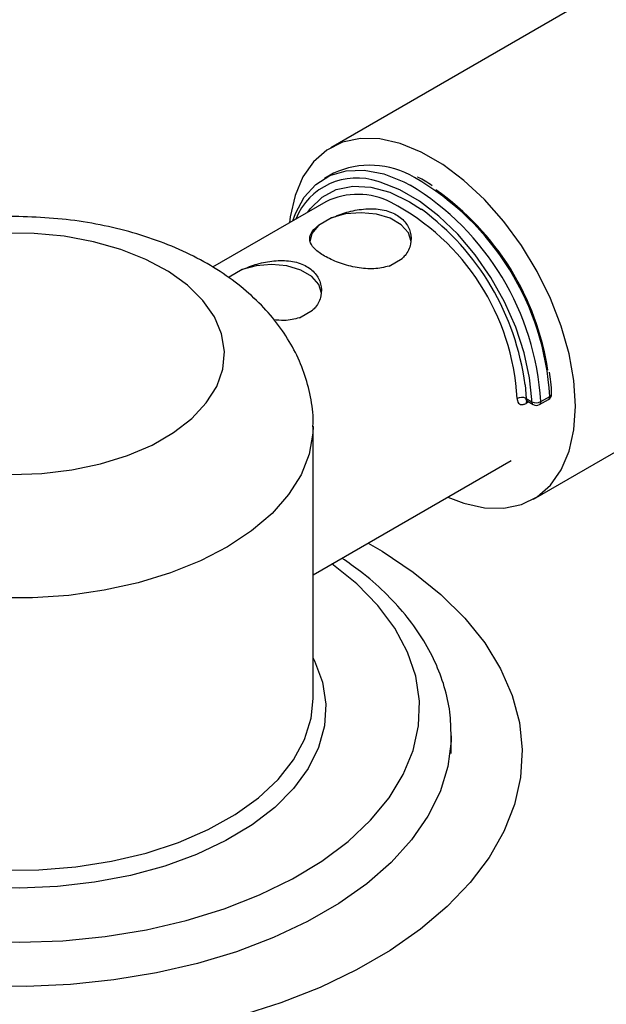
# Model space of a CAD drawing. Header units: millimetres. Extents: x 0 to 420, y 0 to 297.
# Tile 66 of 75: x 161.08 to 165.71, y 172.32 to 180.09. Entities that reach past the tile are written whole.
import ezdxf

# ---------------------------------------------------------------- set-up
doc = ezdxf.new("R2010")
doc.units = ezdxf.units.MM

msp = doc.modelspace()

# ---------------------------------------------------------------- linework, layer by layer
at = {"color": 7, "linetype": 'Continuous', "lineweight": 25}
for p, q in [((177.7153, 187.2667), (163.5379, 179.0822)), ((165.1377, 176.3108), (179.3152, 184.4953)), ((163.5596, 178.8811), (163.4889, 178.8403)), ((163.5007, 178.6566), (162.6049, 178.1395)), ((163.5454, 178.529), (163.4426, 178.4696)), ((163.9989, 178.1485), (164.1016, 178.2079)), ((162.8383, 178.1208), (162.7355, 178.0614)), ((163.2917, 177.7403), (163.3945, 177.7996)), ((165.0796, 177.105), (165.1256, 177.0784)), ((165.1963, 177.0799), (165.267, 177.1208)), ((165.0905, 177.0818), (165.1359, 177.0555)), ((165.1859, 177.0555), (165.2566, 177.0964)), ((163.3997, 174.7368), (163.3997, 176.8856)), ((163.3997, 175.7116), (164.9627, 176.6139)), ((164.4897, 174.3041), (164.4897, 174.451))]:
    msp.add_line(p, q, dxfattribs=at)
at = {"color": 8, "linetype": 'Continuous', "lineweight": 25}
for p, q in [((165.0718, 177.2119), (165.0796, 177.105)), ((165.099, 177.0769), (165.0796, 177.0657)), ((165.1256, 177.0784), (165.1249, 177.0954))]:
    msp.add_line(p, q, dxfattribs=at)
at = {"color": 7, "linetype": 'Continuous', "lineweight": 25, "flags": 128}
for points in [[(165.4692, 177.0434), (165.4565, 177.2454), (165.4189, 177.4575), (165.3571, 177.6749), (165.2726, 177.8928), (165.1671, 178.1063), (165.0432, 178.3107), (164.9035, 178.5014), (164.7511, 178.674), (164.5895, 178.8249), (164.4223, 178.9505), (164.2532, 179.0481), (164.086, 179.1155), (163.9245, 179.1513), (163.7721, 179.1545), (163.6324, 179.1251), (163.5084, 179.0639), (163.403, 178.9721), (163.3185, 178.8518), (163.2567, 178.7057), (163.2191, 178.537), (163.2134, 178.4907)], [(163.2398, 178.506), (163.2598, 178.5621), (163.3286, 178.691), (163.42, 178.7919), (163.5316, 178.8621), (163.6605, 178.8999), (163.8033, 178.9043), (163.9564, 178.8751), (164.1157, 178.8131), (164.1651, 178.7877)], [(165.1249, 177.0954), (165.1073, 177.2675), (165.0645, 177.4651), (164.9981, 177.6661), (164.9099, 177.8652), (164.8023, 178.0572), (164.678, 178.2372), (164.5402, 178.4005), (164.3925, 178.5428), (164.2389, 178.6604), (164.0832, 178.7503), (163.9295, 178.8101), (163.9128, 178.8148)], [(164.1721, 178.3387), (164.1721, 178.342), (164.1515, 178.412), (164.095, 178.475), (164.0081, 178.5252), (163.899, 178.5577), (163.7778, 178.5696), (163.6561, 178.5597), (163.5454, 178.529)], [(163.4426, 178.4696), (163.3893, 178.4057), (163.3721, 178.3387)], [(161.0187, 176.5048), (161.2594, 176.5123), (161.4956, 176.5401), (161.7223, 176.5873), (161.9347, 176.6532), (162.1281, 176.7362), (162.2986, 176.8346), (162.4424, 176.9463), (162.5564, 177.0689), (162.6384, 177.1997), (162.6864, 177.3361), (162.6995, 177.4751), (162.6773, 177.6136), (162.6205, 177.7488), (162.5301, 177.8778), (162.4081, 177.9979), (162.2571, 178.1063), (162.0804, 178.201), (161.8817, 178.2797), (161.6652, 178.3409), (161.4356, 178.3833), (161.1977, 178.4058), (160.9567, 178.4081)], [(163.465, 177.9305), (163.465, 177.9338), (163.4444, 178.0038), (163.3879, 178.0668), (163.301, 178.117), (163.1919, 178.1495), (163.0707, 178.1614), (162.949, 178.1515), (162.8383, 178.1208)], [(164.4633, 176.3256), (164.5895, 176.2774), (164.7511, 176.2417), (164.9035, 176.2385), (165.0432, 176.2678), (165.1671, 176.3291), (165.2726, 176.4209), (165.3571, 176.5412), (165.4189, 176.6873), (165.4565, 176.8559), (165.4692, 177.0434)], [(163.8337, 175.9622), (163.9437, 175.8982), (164.1896, 175.7347), (164.4078, 175.5587), (164.5966, 175.3716), (164.7542, 175.1752), (164.8792, 174.9711), (164.9706, 174.7612), (165.0275, 174.5472), (165.0495, 174.3311), (165.0363, 174.1148), (164.9881, 173.9001), (164.9052, 173.689), (164.7885, 173.4833), (164.639, 173.2848), (164.4579, 173.0952), (164.2468, 172.9163), (164.0076, 172.7496), (163.7425, 172.5965), (163.4537, 172.4584), (163.1437, 172.3366), (162.8154, 172.2321)]]:
    msp.add_lwpolyline(points, dxfattribs=at)
at = {"color": 8, "linetype": 'Continuous', "lineweight": 25, "flags": 128}
for points in [[(163.3575, 178.5739), (163.377, 178.6012), (163.4696, 178.6931), (163.5823, 178.7532), (163.7116, 178.7799), (163.854, 178.7722), (164.0053, 178.7305), (164.161, 178.6559), (164.255, 178.5961)], [(163.3997, 176.8828), (163.3977, 176.8293), (163.3682, 176.6638), (163.3038, 176.5018), (163.2055, 176.3455), (163.0748, 176.1973), (162.9138, 176.0594), (162.7247, 175.934), (162.5104, 175.8228), (162.2743, 175.7277), (162.0197, 175.6499), (161.7505, 175.5907), (161.4708, 175.5509), (161.1848, 175.5312), (160.8968, 175.5318)], [(160.7472, 172.8219), (161.0856, 172.8137), (161.4236, 172.8263), (161.7574, 172.8595), (162.0831, 172.9129), (162.3973, 172.986), (162.6962, 173.0779), (162.9766, 173.1875), (163.2353, 173.3137), (163.4693, 173.4551), (163.6761, 173.6099), (163.8533, 173.7766), (163.9988, 173.9531), (164.1111, 174.1375), (164.1889, 174.3278), (164.2314, 174.5218), (164.2379, 174.7173), (164.2086, 174.9121), (164.1436, 175.1039), (164.0437, 175.2908), (163.9101, 175.4704), (163.7443, 175.6409), (163.5481, 175.8003), (163.5481, 175.8003)], [(163.3997, 175.0551), (163.4104, 175.0336), (163.4726, 174.8652), (163.4988, 174.6936), (163.4888, 174.5216), (163.4426, 174.3515), (163.3609, 174.1859), (163.245, 174.0272), (163.0966, 173.8779), (162.9178, 173.7401), (162.7113, 173.6158), (162.4802, 173.5069), (162.2279, 173.4151), (161.9582, 173.3416), (161.675, 173.2877), (161.3825, 173.2539), (161.0851, 173.241), (160.7871, 173.249)], [(160.9405, 173.3817), (161.2345, 173.3844), (161.5256, 173.4083), (161.8093, 173.453), (162.081, 173.5178), (162.3366, 173.6017), (162.5721, 173.7033), (162.7837, 173.8212), (162.9682, 173.9533), (163.1227, 174.0978), (163.2447, 174.2522), (163.3323, 174.4142), (163.3842, 174.5813), (163.3997, 174.7368)], [(164.4897, 174.4413), (164.4886, 174.4007), (164.4622, 174.2002), (164.4007, 174.0021), (164.3048, 173.8087), (164.1756, 173.6219), (164.0142, 173.4436), (163.8225, 173.2757), (163.6023, 173.1197), (163.3559, 172.9775), (163.0858, 172.8504), (162.7948, 172.7397), (162.486, 172.6465), (162.1624, 172.5719), (161.8274, 172.5166), (161.4844, 172.4811), (161.1369, 172.4658), (160.7885, 172.4709)]]:
    msp.add_lwpolyline(points, dxfattribs=at)
at = {"color": 7, "linetype": 'Continuous', "lineweight": 25}
for centre, radius, start, end in [((163.8474, 178.2547), 0.6894, 59.38896, 114.67018), ((163.1413, 177.0021), 2.1356, 8.72818, 54.91622), ((163.7518, 178.1402), 0.5742, 62.72984, 115.93297), ((163.0401, 176.9461), 2.0491, 7.45396, 53.63768), ((165.0458, 177.0329), 0.0796, 64.90297, 117.66675), ((165.2316, 177.1397), 0.05, 299.99731, 0), ((165.2316, 177.1397), 0.05, 0, 1.78539), ((165.1594, 177.1503), 0.0794, 244.79244, 297.65376), ((165.1609, 177.0988), 0.05, 240.00269, 299.99731)]:
    msp.add_arc(centre, radius, start, end, dxfattribs=at)
at = {"color": 8, "linetype": 'Continuous', "lineweight": 25}
for centre, radius, start, end in [((163.7432, 178.3242), 0.5192, 70.92502, 157.99271), ((163.1302, 176.993), 2.1406, 3.42287, 60.06281), ((163.0468, 176.9473), 2.1536, 3.53109, 58.716), ((163.1487, 177.0012), 1.863, 3.14408, 62.29222), ((165.2426, 177.1167), 0.0247, 304.63783, 9.4583), ((165.2582, 177.1425), 0.0234, 291.96183, 356.84736), ((165.1073, 177.0662), 0.0277, 140.39968, 181.06317), ((165.1494, 177.0754), 0.024, 172.74417, 235.94365), ((165.1719, 177.0759), 0.0247, 304.63783, 9.4583)]:
    msp.add_arc(centre, radius, start, end, dxfattribs=at)
at = {"color": 7, "linetype": 'Continuous', "lineweight": 25}
for points, knots in [([(164.339, 178.7825), (164.3022, 178.8074), (164.2639, 178.8333), (164.2257, 178.8491), (164.2243, 178.8497)], [0, 0, 0, 0, 0.961095, 1, 1, 1, 1]), ([(163.5454, 178.529), (163.5846, 178.5448), (163.6629, 178.5765), (163.7989, 178.6026), (163.9315, 178.6015), (164.0465, 178.5664), (164.1289, 178.5012), (164.1729, 178.4154), (164.1748, 178.3198), (164.1421, 178.2488), (164.1095, 178.2158), (164.1016, 178.2079)], [0, 0, 0, 0, 0.12001, 0.239856, 0.363162, 0.484961, 0.601473, 0.716938, 0.836751, 0.960378, 1, 1, 1, 1]), ([(163.3972, 176.8812), (163.398, 176.8944), (163.4031, 176.9736), (163.3814, 177.1185), (163.332, 177.3097), (163.2515, 177.4918), (163.1447, 177.6636), (163.0113, 177.8246), (162.8517, 177.9737), (162.6662, 178.1094), (162.4566, 178.2296), (162.226, 178.332), (161.9789, 178.4149), (161.7198, 178.4771), (161.4526, 178.519), (161.181, 178.538), (160.9796, 178.5416), (160.871, 178.5325), (160.8525, 178.5309)], [0, 0, 0, 0, 0.0126, 0.075654, 0.138173, 0.200937, 0.264783, 0.330459, 0.398499, 0.469038, 0.541679, 0.615619, 0.689936, 0.76406, 0.837869, 0.911433, 0.98492, 1, 1, 1, 1]), ([(163.9989, 178.1485), (163.9596, 178.1393), (163.8813, 178.121), (163.7453, 178.1336), (163.6128, 178.168), (163.4977, 178.2186), (163.4153, 178.275), (163.3713, 178.3328), (163.3695, 178.3912), (163.4021, 178.4374), (163.4347, 178.4634), (163.4426, 178.4696)], [0, 0, 0, 0, 0.12001, 0.239856, 0.363162, 0.484961, 0.601473, 0.716938, 0.836751, 0.960378, 1, 1, 1, 1]), ([(162.8383, 178.1208), (162.8775, 178.1366), (162.9558, 178.1683), (163.0918, 178.1944), (163.2244, 178.1933), (163.3394, 178.1582), (163.4218, 178.093), (163.4658, 178.0072), (163.4677, 177.9116), (163.435, 177.8406), (163.4024, 177.8076), (163.3945, 177.7996)], [0, 0, 0, 0, 0.1200104, 0.2398561, 0.3631619, 0.4849609, 0.6014727, 0.7169375, 0.836751, 0.9603779, 1, 1, 1, 1]), ([(163.2917, 177.7403), (163.2527, 177.7303), (163.1887, 177.7139), (163.1159, 177.7222), (163.0875, 177.7254)], [0, 0, 0, 0, 0.61047, 1, 1, 1, 1]), ([(165.2816, 177.1412), (165.2804, 177.1727), (165.2784, 177.2282), (165.2682, 177.2869), (165.2639, 177.3124)], [0, 0, 0, 0, 0.565396, 1, 1, 1, 1]), ([(165.0089, 177.1034), (165.0094, 177.0977), (165.0107, 177.0833), (165.0194, 177.066), (165.0352, 177.0555), (165.0559, 177.0545), (165.0717, 177.062), (165.0796, 177.0657)], [0, 0, 0, 0, 0.138797, 0.350374, 0.564606, 0.781443, 1, 1, 1, 1]), ([(165.0834, 177.084), (165.0833, 177.084), (165.083, 177.0841), (165.0888, 177.0832), (165.0903, 177.0818), (165.0904, 177.0817)], [0, 0, 0, 0, 0.308321, 0.95184, 1, 1, 1, 1]), ([(164.4887, 174.44), (164.487, 174.5032), (164.4835, 174.6344), (164.4391, 174.8311), (164.3657, 175.0278), (164.2616, 175.2187), (164.1283, 175.4026), (163.9653, 175.5774), (163.7985, 175.7256), (163.6765, 175.8091), (163.6272, 175.8429)], [0, 0, 0, 0, 0.119414, 0.247566, 0.376283, 0.506442, 0.638521, 0.772529, 0.908109, 1, 1, 1, 1])]:
    msp.add_open_spline(points, degree=3, knots=knots, dxfattribs=at)
at = {"color": 8, "linetype": 'Continuous', "lineweight": 25}
msp.add_open_spline([(165.0905, 177.0818), (165.0901, 177.0821), (165.0889, 177.0827), (165.0873, 177.0841), (165.0856, 177.086), (165.0837, 177.0888), (165.0821, 177.0923), (165.0808, 177.0965), (165.08, 177.1004), (165.0797, 177.1034), (165.0796, 177.105)], degree=3, knots=[0, 0, 0, 0, 0.070564, 0.17907, 0.288379, 0.393751, 0.60813, 0.717404, 0.857813, 1, 1, 1, 1], dxfattribs=at)

doc.saveas('drawing.dxf')
